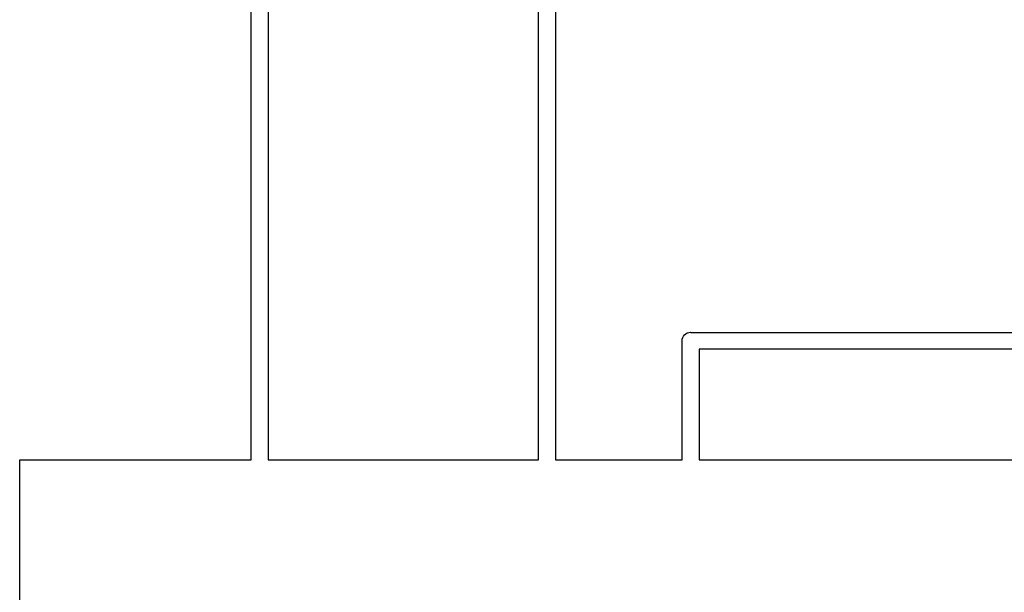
# Model space of a CAD drawing. Extents: x 3.09 to 8.99, y -6.18 to -2.41.
# Tile 44 of 119: x 7.82 to 8.16, y -4.9 to -4.7. Entities that reach past the tile are written whole.
import ezdxf

# ---------------------------------------------------------------- set-up
doc = ezdxf.new("R2010")
doc.units = 0
doc.header["$MEASUREMENT"] = 0
doc.layers.add('BLACK', color=7, linetype='CONTINUOUS')

msp = doc.modelspace()

# ---------------------------------------------------------------- linework, layer by layer
at = {"layer": 'BLACK', "linetype": 'CONTINUOUS'}
for p, q in [((7.89705, -4.85147), (7.89705, -2.46015)), ((7.90295, -3.86236), (7.90295, -4.85147)), ((7.99705, -4.85147), (7.99705, -4.36014)), ((8.00295, -4.36295), (8.00295, -4.85147)), ((8.04726, -4.80886), (8.04753, -4.80835)), ((8.04753, -4.80835), (8.0479, -4.8079)), ((8.0479, -4.8079), (8.04835, -4.80753)), ((8.04835, -4.80753), (8.04886, -4.80726)), ((8.04886, -4.80726), (8.04942, -4.80709)), ((8.04942, -4.80709), (8.04943, -4.80709)), ((8.04943, -4.80709), (8.05, -4.80703)), ((8.05, -4.80703), (8.05014, -4.80705)), ((8.05014, -4.80705), (8.44986, -4.80705)), ((8.04703, -4.81), (8.04709, -4.80942)), ((8.04705, -4.81014), (8.04703, -4.81)), ((8.04705, -4.85147), (8.04705, -4.81014)), ((8.04709, -4.80942), (8.04726, -4.80886)), ((8.05295, -4.81295), (8.05295, -4.85147)), ((8.44705, -4.81295), (8.05295, -4.81295)), ((7.81647, -4.85163), (7.81648, -4.85161)), ((7.81647, -4.85164), (7.81647, -4.85163)), ((7.81647, -4.85163), (7.81647, -4.85163)), ((7.81647, -4.85163), (7.81647, -4.85163)), ((7.81647, -4.85166), (7.81647, -4.85164)), ((7.81647, -5.20722), (7.81647, -4.85166)), ((7.81648, -4.85161), (7.81649, -4.85159)), ((7.81649, -4.85159), (7.8165, -4.85157)), ((7.81649, -4.85159), (7.81649, -4.85159)), ((7.81649, -4.85159), (7.81649, -4.85159)), ((7.8165, -4.85156), (7.81652, -4.85154)), ((7.8165, -4.85157), (7.8165, -4.85156)), ((7.8165, -4.85156), (7.8165, -4.85156)), ((7.8165, -4.85156), (7.8165, -4.85156)), ((7.81652, -4.85154), (7.81653, -4.85153)), ((7.81653, -4.85153), (7.81654, -4.85152)), ((7.81653, -4.85153), (7.81653, -4.85153)), ((7.81653, -4.85153), (7.81653, -4.85153)), ((7.81654, -4.85152), (7.81656, -4.8515)), ((7.81656, -4.8515), (7.81657, -4.85149)), ((7.81656, -4.8515), (7.81656, -4.8515)), ((7.81656, -4.8515), (7.81656, -4.8515)), ((7.81657, -4.85149), (7.81659, -4.85148)), ((7.81659, -4.85148), (7.81659, -4.85148)), ((7.81659, -4.85148), (7.81659, -4.85148)), ((7.81659, -4.85148), (7.81661, -4.85148)), ((7.81661, -4.85148), (7.81663, -4.85147)), ((7.81663, -4.85147), (7.81663, -4.85147)), ((7.81663, -4.85147), (7.81663, -4.85147)), ((7.81663, -4.85147), (7.81665, -4.85147)), ((7.81665, -4.85147), (7.81667, -4.85147)), ((7.81667, -4.85147), (7.89705, -4.85147)), ((7.90295, -4.85147), (7.99705, -4.85147)), ((8.00295, -4.85147), (8.04705, -4.85147)), ((8.05295, -4.85147), (8.44705, -4.85147))]:
    msp.add_line(p, q, dxfattribs=at)

doc.saveas('drawing.dxf')
